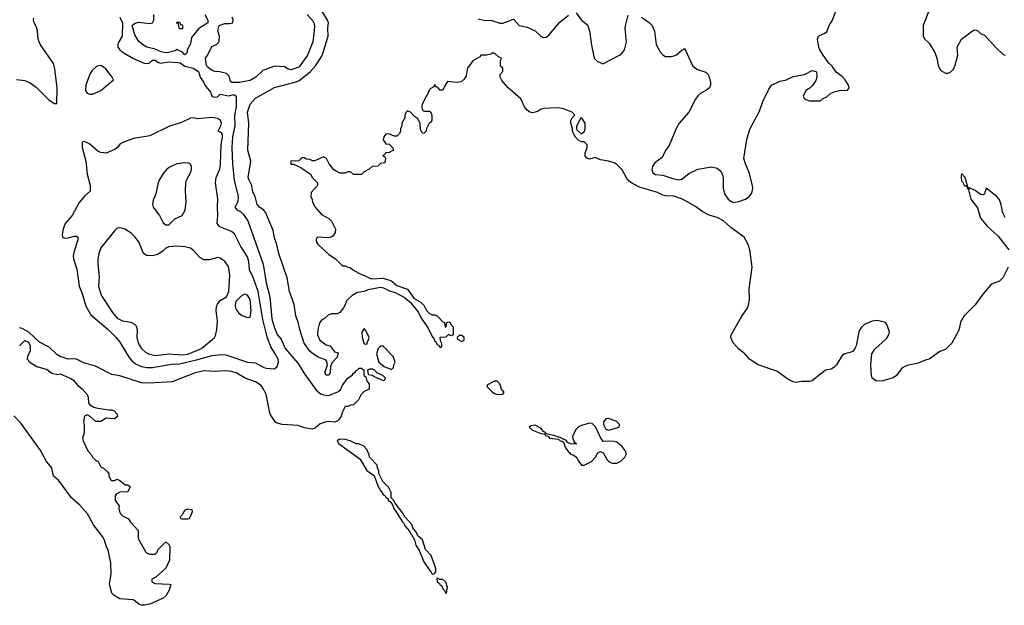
# Model space of a CAD drawing. Header units: inches. Extents: x 2293880 to 2522759, y 823965 to 1006879.
# Tile 9 of 256: x 2327653 to 2334904, y 873198 to 877512. Entities that reach past the tile are written whole.
import ezdxf

# ---------------------------------------------------------------- set-up
doc = ezdxf.new("R2010")
doc.units = ezdxf.units.IN
doc.header["$MEASUREMENT"] = 0
doc.layers.add('C3827', color=7, linetype='Continuous')
doc.layers.add('C3837', color=7, linetype='Continuous')

msp = doc.modelspace()

# ---------------------------------------------------------------- linework, layer by layer
at = {"layer": 'C3827', "color": 5}
for points, elevation in [([(2329015.3, 877550), (2329038, 877510), (2329038, 877490), (2328970, 877444.7), (2328918, 877382), (2328910, 877334), (2328886, 877290), (2328886, 877270), (2328870, 877254), (2328852.7, 877272.7), (2328810, 877292), (2328797.2, 877282.8), (2328749.6, 877270.4), (2328728, 877268), (2328694.4, 877274.4), (2328650, 877294), (2328590, 877310.8), (2328564.1, 877324.1), (2328530.7, 877350.7), (2328499.8, 877399.8), (2328482, 877470), (2328496.9, 877483.1), (2328527.1, 877492.9), (2328610, 877485.2), (2328630, 877489), (2328641, 877510), (2328641, 877550)], 120), ([(2329770.5, 877550.5), (2329810, 877506.6), (2329819, 877490), (2329823.5, 877470), (2329822.4, 877430), (2329811.8, 877350), (2329771.7, 877250), (2329710, 877165.8), (2329690, 877154), (2329650, 877141.7), (2329630, 877147.7), (2329603.9, 877163.9), (2329530, 877168.8), (2329442.3, 877137.7), (2329391.7, 877088.3), (2329350, 877065.2), (2329270.5, 877050.5), (2329214, 877050), (2329203.5, 877063.5), (2329196, 877096), (2329174.8, 877114.8), (2329127.5, 877127.5), (2329090, 877131), (2329070, 877138.8), (2329039.8, 877159.8), (2329031, 877170), (2329026.4, 877186.4), (2329022, 877230), (2329034.4, 877245.6), (2329070, 877318), (2329102, 877330), (2329122, 877350), (2329124.7, 877390), (2329112, 877430), (2329122, 877470), (2329164, 877484), (2329196.8, 877483.2), (2329222, 877490), (2329224.7, 877510), (2329218, 877530)], 120), ([(2330000, 875350.3), (2329990, 875344.7), (2329950, 875344.7), (2329924.7, 875335.3), (2329898, 875310), (2329878, 875302), (2329861.2, 875278.8), (2329849.2, 875230), (2329845.2, 875190), (2329864, 875150), (2329910, 875117.2), (2329938, 875110), (2329970, 875066), (2329998, 875058), (2329990, 875026), (2329953.6, 874986.4), (2329942, 874958), (2329938.7, 874910), (2329930, 874892.7), (2329910, 874893), (2329900.9, 874910), (2329920.7, 874970), (2329914.4, 874994.4), (2329905.2, 875005.2), (2329850, 875026), (2329810, 875054), (2329790, 875070.5), (2329748, 875130), (2329716.1, 875230), (2329704.3, 875284.3), (2329686.8, 875330), (2329674.6, 875414.6), (2329640.6, 875510), (2329621.5, 875610), (2329561.7, 875790), (2329544.4, 875864.4), (2329530, 875904.7), (2329519.9, 875959.9), (2329465.5, 876090), (2329450.7, 876110), (2329419.3, 876130), (2329402.3, 876150), (2329386.4, 876210), (2329370, 876241), (2329363.1, 876290), (2329342, 876330), (2329336.1, 876350), (2329353.7, 876470), (2329332.6, 876550), (2329340.7, 876750), (2329330.1, 876830), (2329351, 876889), (2329390, 876934.8), (2329530, 877011.6), (2329690, 877055.2), (2329710, 877064.6), (2329793, 877127), (2329830, 877172.9), (2329876.8, 877243.2), (2329888.8, 877270), (2329925.1, 877390), (2329923.2, 877450), (2329927.8, 877490), (2329919.8, 877510), (2329869.6, 877589.6)], 120), ([(2327630, 877072.4), (2327690, 877064.9), (2327730, 877047.2), (2327774.8, 877014.8), (2327870, 876920.5), (2327910, 876896), (2327926, 876894), (2327929.2, 877010), (2327912.3, 877150), (2327900.9, 877190), (2327806.2, 877326.2), (2327795.6, 877350), (2327789.6, 877370), (2327784.7, 877430), (2327777, 877457), (2327759.5, 877490), (2327754.5, 877510), (2327756.6, 877523.4)], 140), ([(2328389, 877530), (2328408.7, 877490), (2328408, 877390), (2328382, 877350), (2328375.3, 877330), (2328375.3, 877310), (2328389, 877290), (2328415.3, 877270), (2328490, 877225.2), (2328570, 877193.2), (2328590, 877189.3), (2328606.8, 877193.2), (2328630, 877215.3), (2328650, 877214), (2328670, 877199), (2328690, 877193.2), (2328750, 877202.9), (2328817.2, 877197.2), (2328834, 877194), (2328870, 877169.2), (2328930, 877156), (2328969.5, 877129.5), (2328980.9, 877090), (2329009.2, 877050), (2329017.2, 877030), (2329058.6, 876978.6), (2329070, 876947.6), (2329090, 876940.9), (2329110, 876944), (2329130, 876964), (2329190, 876951.2), (2329230, 876962.4), (2329247, 876950), (2329246.3, 876870), (2329235.8, 876810), (2329238.2, 876730), (2329219.7, 876650), (2329214.8, 876570), (2329218.7, 876450), (2329231.7, 876330), (2329262, 876210), (2329259.2, 876170), (2329238, 876130), (2329251.2, 876111.2), (2329278.2, 876098.2), (2329299.2, 876079.2), (2329332, 876030), (2329444.7, 875710), (2329467.5, 875572.5), (2329495.8, 875470), (2329510, 875309.3), (2329530, 875240.9), (2329550, 875192.3), (2329577.4, 875157.4), (2329608.2, 875090), (2329701.4, 874981.4), (2329750, 874902.8), (2329839.5, 874779.5), (2329870, 874755), (2329890, 874747.5), (2329930, 874744.2), (2330000, 874774)], 120), ([(2330000, 876387), (2329990, 876392), (2329967.1, 876407.1), (2329932, 876450), (2329912, 876490), (2329890, 876502), (2329827.3, 876472.7), (2329810, 876472), (2329790, 876482), (2329763.6, 876483.6), (2329750, 876494), (2329730, 876494), (2329707.3, 876472.7), (2329648.7, 876470), (2329650, 876448), (2329670, 876448), (2329723.1, 876423.1), (2329794.6, 876374.6), (2329810, 876346), (2329846, 876310), (2329846, 876290), (2329800.4, 876239.6), (2329798, 876210), (2329807.3, 876187.3), (2329808.4, 876168.4), (2329828, 876130), (2329876.4, 876076.4), (2329930, 876048), (2329950, 876028), (2329978, 875970), (2329976.4, 875943.6), (2329960.4, 875919.6), (2329946, 875910), (2329930, 875906), (2329846, 875910), (2329838, 875902), (2329835.3, 875890), (2329839, 875870), (2329850, 875855.3), (2329930, 875782), (2329978, 875750), (2330000, 875728)], 120), ([(2330000, 874564.3), (2329990, 874553.4), (2329970, 874547.3), (2329930, 874553), (2329909.6, 874550.4), (2329865.6, 874534.4), (2329830, 874504.7), (2329810, 874496), (2329750, 874506.5), (2329702.7, 874522.8), (2329584.7, 874530), (2329550, 874540.4), (2329534, 874550), (2329500.9, 874600.9), (2329494.6, 874614.6), (2329467, 874750), (2329448.8, 874790), (2329430, 874816), (2329390, 874844.9), (2329312.4, 874872.4), (2329247.3, 874910), (2329210, 874920.9), (2329170, 874924.9), (2329090, 874919.5), (2329010, 874924.9), (2328945.2, 874910), (2328775.9, 874844.1), (2328605.6, 874834.4), (2328550, 874838), (2328390, 874888), (2328330, 874897.3), (2328210, 874959.3), (2328124.4, 874984.4), (2328070, 875010.7), (2328050, 875014.8), (2328010, 875010.8), (2327950, 875030.6), (2327926, 875046), (2327870, 875100.5), (2327797.5, 875137.5), (2327721, 875210), (2327670, 875238), (2327650, 875242)], 120), ([(2327652, 875110), (2327690, 875148), (2327716.5, 875136.5), (2327729, 875110), (2327728.7, 875070), (2327710, 875034), (2327708.7, 875010), (2327728, 874990), (2327778, 874958), (2327854.8, 874934.8), (2327890, 874909), (2327930, 874899), (2327950, 874902), (2328030, 874868.7), (2328050, 874855.3), (2328078.6, 874818.6), (2328111.8, 874791.8), (2328149.2, 874750), (2328157.2, 874730), (2328159, 874690), (2328170, 874675.3), (2328198, 874658), (2328229.1, 874649.1), (2328310, 874637.2), (2328330, 874639), (2328348, 874630), (2328370, 874606), (2328374, 874590), (2328350, 874571.3), (2328290, 874576), (2328250, 874552), (2328212.7, 874552.7), (2328172, 874590), (2328150, 874602), (2328130, 874592), (2328122, 874550), (2328128, 874530), (2328128.4, 874471.6), (2328115.3, 874430), (2328119, 874410), (2328154.6, 874334.6), (2328178, 874310), (2328188, 874290), (2328210, 874268), (2328230, 874258), (2328250, 874218), (2328270, 874208), (2328300.4, 874180.4), (2328308, 874170), (2328308, 874150), (2328323.1, 874123.1), (2328330, 874118), (2328350, 874118), (2328370, 874128), (2328390, 874118), (2328430, 874086), (2328450, 874086), (2328466, 874070), (2328450, 874034), (2328390, 874032), (2328363.1, 874016.9), (2328356.4, 874003.6), (2328355.3, 873970), (2328386, 873930), (2328382, 873910), (2328390, 873878), (2328410, 873858), (2328454.6, 873834.6), (2328468, 873810), (2328526, 873750), (2328526, 873690), (2328582, 873590), (2328590, 873582), (2328610, 873575.3), (2328650, 873575.3), (2328664.7, 873590), (2328670, 873606), (2328730, 873666), (2328750, 873646), (2328758, 873630), (2328755.3, 873530), (2328728.9, 873471.1), (2328654.6, 873405.4), (2328626, 873390), (2328626, 873370), (2328650, 873358), (2328754.6, 873354.6), (2328766, 873350), (2328754.5, 873310), (2328731.8, 873270), (2328709, 873250), (2328610, 873207), (2328570, 873197.6), (2328550, 873197.6), (2328530, 873204.9), (2328490, 873237.1), (2328390, 873245.7), (2328348, 873270), (2328330, 873288), (2328313.5, 873353.5), (2328325.8, 873430), (2328324.9, 873510), (2328304.3, 873604.3), (2328290, 873634.8), (2328278, 873678), (2328263.6, 873703.6), (2328195.2, 873790), (2328151.6, 873871.6), (2328096, 873936), (2328034.4, 873990), (2327938.7, 874118.7), (2327901.1, 874150), (2327890.3, 874210.3), (2327850, 874257.1), (2327803.2, 874343.3), (2327660.3, 874540.3), (2327610, 874594.9)], 120), ([(2330000, 874416.5), (2329991.3, 874410), (2330000, 874393)], 120)]:
    msp.add_lwpolyline(points, dxfattribs=dict(at, elevation=elevation))
for points, elevation in [([(2328830, 877446), (2328826, 877450), (2328822, 877482), (2328810, 877486), (2328810, 877494), (2328830, 877494), (2328838, 877478), (2328850, 877474), (2328854, 877450), (2328850, 877446)], 120), ([(2328250, 877174.2), (2328220.7, 877170), (2328184.4, 877135.6), (2328168.5, 877110), (2328139.3, 877030), (2328137.3, 876990), (2328150, 876971), (2328170, 876963), (2328190, 876964.4), (2328250, 876990.4), (2328342.7, 877070), (2328334, 877090), (2328286.6, 877150)], 140), ([(2329070, 876791.9), (2328963, 876783), (2328930, 876789), (2328910, 876786), (2328850, 876756.3), (2328750, 876726), (2328610, 876656.4), (2328490, 876637.6), (2328411.8, 876608.2), (2328390, 876594.5), (2328370, 876569.4), (2328350, 876555.1), (2328290, 876529.2), (2328250, 876533.2), (2328230, 876542), (2328170, 876596.2), (2328130, 876616), (2328112, 876610), (2328113.4, 876570), (2328140.4, 876470), (2328150, 876374), (2328170.5, 876290), (2328170.4, 876250), (2328130, 876212.7), (2328090, 876164.5), (2328039.5, 876070), (2327986.7, 876010), (2327972.7, 875970), (2327965.5, 875930), (2327967.7, 875910), (2327983.1, 875903.1), (2328010, 875904.2), (2328057, 875917), (2328070, 875917.1), (2328080.7, 875910), (2328081.6, 875890), (2328053.5, 875806.5), (2328047.2, 875772.8), (2328048.8, 875751.2), (2328073.7, 875673.7), (2328091.8, 875550), (2328113.9, 875493.9), (2328140.6, 875400.6), (2328177, 875337), (2328303.5, 875230), (2328362.6, 875170), (2328390, 875135.6), (2328454.1, 875030), (2328478.3, 874998.3), (2328510, 874973.2), (2328550, 874957.3), (2328590, 874949.7), (2328630, 874949.3), (2328770, 874973.5), (2328830, 874976), (2328954.9, 875005.1), (2329070, 875038.5), (2329134, 875046), (2329170, 875042.2), (2329330, 874990.1), (2329390, 874985.1), (2329450, 874950.3), (2329470, 874944.6), (2329530, 874940.7), (2329550, 874958), (2329557.6, 874990), (2329555.4, 875010), (2329535.3, 875050), (2329501.3, 875101.3), (2329474.7, 875174.7), (2329442.8, 875302.8), (2329408.6, 875510), (2329372.8, 875612.8), (2329344.3, 875670), (2329339.2, 875730), (2329330, 875764.7), (2329280.5, 875840.5), (2329234, 875934), (2329211.7, 875951.7), (2329126.2, 875986.2), (2329106.9, 876010), (2329112, 876070), (2329108.8, 876130), (2329112.1, 876192.1), (2329094, 876310), (2329099.3, 876350), (2329126.3, 876410), (2329132.6, 876447.4), (2329137.6, 876590), (2329147, 876650), (2329145.5, 876665.5), (2329137.9, 876677.9), (2329113.2, 876690), (2329135, 876730), (2329137.9, 876750), (2329130.9, 876770.9), (2329110, 876783.6)], 140), ([(2328870, 876458.4), (2328810, 876449.7), (2328766.7, 876430), (2328736.4, 876410), (2328710, 876379.5), (2328678.9, 876330), (2328671.5, 876310), (2328655.8, 876230), (2328636.2, 876183.8), (2328630.4, 876150), (2328636.4, 876130), (2328681.6, 876070), (2328710, 876016), (2328730, 876001), (2328750, 876001), (2328795.3, 876044.7), (2328849.7, 876070.3), (2328871.6, 876110), (2328879.6, 876170), (2328874.5, 876250), (2328877, 876310), (2328882, 876330), (2328913.3, 876390), (2328917.6, 876410), (2328917, 876430), (2328910, 876448.7), (2328896.2, 876456.2)], 160), ([(2328390, 875978.9), (2328370, 875976.3), (2328350, 875957), (2328250, 875831.5), (2328235.8, 875790), (2328229, 875749), (2328228.9, 875710), (2328239.1, 875619.1), (2328233.6, 875550), (2328249.2, 875490), (2328259.6, 875470), (2328335.2, 875355.2), (2328370, 875314), (2328410, 875293.2), (2328470, 875282.7), (2328496.9, 875270), (2328510, 875256), (2328516.8, 875230), (2328515, 875170), (2328524.2, 875130), (2328550, 875089.1), (2328580.4, 875060.4), (2328601.6, 875050), (2328650, 875039), (2328750, 875050.1), (2328850, 875043.4), (2328890, 875049.1), (2328990.8, 875090), (2329086.6, 875170), (2329094.6, 875185.4), (2329104.4, 875230), (2329109.8, 875290), (2329098.7, 875370), (2329102.7, 875397.3), (2329110, 875416), (2329130, 875442.8), (2329175.3, 875470), (2329193.2, 875510), (2329200.4, 875630), (2329190, 875694), (2329164.2, 875730), (2329130, 875755.1), (2329110, 875760.7), (2329050, 875742.9), (2329010, 875743.6), (2328980.1, 875760.1), (2328930, 875815.1), (2328910, 875828), (2328870, 875839.7), (2328810, 875843.6), (2328750, 875839.3), (2328730, 875829.3), (2328710, 875809.3), (2328670, 875782.7), (2328630, 875772.7), (2328590, 875776), (2328564, 875790), (2328532, 875870), (2328503.6, 875910), (2328476.9, 875936.9), (2328430, 875968.3)], 160), ([(2329310, 875489.6), (2329284.2, 875475.8), (2329244, 875436), (2329238.8, 875410), (2329242, 875390), (2329250.7, 875370), (2329267.3, 875350), (2329290, 875333), (2329330, 875317.6), (2329350, 875320.7), (2329358.4, 875370), (2329350.5, 875450), (2329330, 875483.6)], 160), ([(2328890, 873906), (2328870, 873898), (2328862, 873890), (2328852.7, 873867.3), (2328834, 873850), (2328838, 873838), (2328850, 873834), (2328890, 873834), (2328902, 873838), (2328916.4, 873863.6), (2328926, 873890), (2328922, 873902)], 120)]:
    msp.add_lwpolyline(points, close=True, dxfattribs=dict(at, elevation=elevation))
at = {"layer": 'C3837', "color": 5}
for points, elevation in [([(2331030, 877517.7), (2331070, 877508.3), (2331130, 877505.6), (2331190, 877486.7), (2331210, 877485.6), (2331290, 877515.3), (2331330, 877469.4), (2331390, 877457.2), (2331423.2, 877443.2), (2331449.1, 877429.1), (2331490, 877391.5), (2331510, 877380.3), (2331530, 877384), (2331550, 877397.4), (2331630, 877493.1), (2331693.7, 877546.3)], 140), ([(2331750, 877563), (2331790, 877508.2), (2331833.8, 877473.8), (2331850.3, 877430), (2331864.5, 877324.5), (2331884.7, 877230), (2331906, 877206), (2331947.9, 877187.9), (2332070, 877250.8), (2332090, 877266), (2332106, 877290), (2332122.9, 877350), (2332111.9, 877448.1), (2332113.8, 877466.2), (2332133.6, 877546.4)], 140), ([(2332233.4, 877530), (2332290.6, 877490), (2332310.4, 877470), (2332327.3, 877427.3), (2332339.5, 877330), (2332370, 877275.5), (2332390, 877254), (2332410, 877241.1), (2332450, 877240.3), (2332470, 877245.3), (2332490, 877254.4), (2332530, 877287.3), (2332545.6, 877294.4), (2332550, 877302), (2332610.5, 877170), (2332644.8, 877144.8), (2332705.2, 877125.2), (2332717.1, 877117.1), (2332730.6, 877090.6), (2332739.3, 877050), (2332740.5, 877030), (2332733.4, 877010), (2332710, 876992), (2332669, 876971), (2332647.7, 876952.2), (2332630, 876926), (2332581.3, 876830), (2332508.9, 876750), (2332487.2, 876710), (2332435.3, 876584.7), (2332410, 876549.4), (2332384.2, 876495.8), (2332330, 876456.9), (2332312.4, 876430), (2332308.9, 876410), (2332313, 876390), (2332332.3, 876372.3), (2332390, 876368), (2332470, 876339.3), (2332510, 876333.4), (2332530, 876338.4), (2332581.3, 876378.7), (2332648.2, 876411.8), (2332748.9, 876428.9), (2332790, 876418.3), (2332816.4, 876396.4), (2332829, 876370), (2332833.8, 876346.2), (2332833, 876270), (2332843, 876230), (2332870, 876190.8), (2332890, 876174.8), (2332910, 876166), (2332950, 876172.7), (2332999, 876190), (2333026, 876210), (2333044.8, 876235.2), (2333052.5, 876267.5), (2333049.4, 876290), (2333026, 876386), (2332997.2, 876450), (2332986.6, 876490), (2333007, 876630), (2333030, 876704.7), (2333101.5, 876838.5), (2333126.6, 876910), (2333170, 877001), (2333189.3, 877030), (2333250, 877059.1), (2333292.9, 877067.1), (2333350, 877094.8), (2333432.5, 877107.5), (2333490, 877138.8), (2333518, 877130), (2333524.7, 877110), (2333524.7, 877090), (2333515.3, 877064.7), (2333491.3, 877028.7), (2333471.1, 877008.9), (2333442, 876990), (2333422, 876950), (2333430, 876934), (2333443.6, 876923.6), (2333470, 876914), (2333550, 876914), (2333566, 876930), (2333596.4, 876943.6), (2333626, 876970), (2333650, 876982), (2333690, 876991.3), (2333750, 876992), (2333762, 877010), (2333756, 877030), (2333731.5, 877070), (2333710, 877093), (2333665.7, 877125.7), (2333635.6, 877170), (2333612.3, 877192.3), (2333569.6, 877250), (2333545.1, 877290), (2333538, 877310), (2333529.2, 877370), (2333535.3, 877390), (2333543.2, 877396.8), (2333578, 877410), (2333597, 877423), (2333613.2, 877470), (2333639.3, 877510), (2333660.9, 877570)], 140), ([(2334353.7, 877590), (2334306.7, 877470), (2334306, 877390), (2334318, 877370), (2334350, 877338.8), (2334391.8, 877271.8), (2334408.5, 877230), (2334417.7, 877177.7), (2334428.8, 877148.8), (2334438, 877138), (2334470, 877119.1), (2334490, 877117.3), (2334510, 877127.3), (2334530, 877147.3), (2334543.3, 877176.7), (2334562.7, 877250), (2334557.2, 877310), (2334589, 877370), (2334670, 877431), (2334690, 877438), (2334710, 877431.3), (2334730, 877411.3), (2334758, 877398), (2334844.9, 877304.9), (2334896.9, 877256.9), (2334910, 877251.3)], 140), ([(2334932.9, 875690), (2334893.8, 875610), (2334870, 875586.7), (2334814.9, 875565.1), (2334803.5, 875556.5), (2334739.9, 875480.1), (2334690, 875411.3), (2334609.4, 875330.6), (2334582.9, 875290), (2334570, 875224), (2334519, 875130), (2334470, 875082.8), (2334430, 875066.8), (2334350, 875011), (2334330, 875006.8), (2334270, 874980.7), (2334190, 874964), (2334152.3, 874947.7), (2334110, 874891.3), (2334086.3, 874873.7), (2334010, 874850.6), (2333962, 874850), (2333931, 874870), (2333925.5, 874890), (2333921.6, 874970), (2333928.8, 875051.2), (2333950, 875085.2), (2334037.5, 875162.5), (2334054.8, 875190), (2334058.8, 875210), (2334042, 875262), (2334030, 875282), (2333970, 875296), (2333931.3, 875291.3), (2333874.5, 875265.5), (2333852, 875248), (2333836.5, 875223.5), (2333814, 875110), (2333803.7, 875090), (2333790, 875070.8), (2333770, 875059.1), (2333730, 875051), (2333710, 875038), (2333668.7, 874970), (2333649.3, 874950.7), (2333630, 874938), (2333590, 874931), (2333576.5, 874923.5), (2333489.6, 874850.4), (2333470, 874845.7), (2333413.3, 874846.7), (2333370, 874840.3), (2333350, 874844.6), (2333310, 874863.6), (2333230, 874922), (2333091, 874970), (2333050, 874995.3), (2333028.4, 875010), (2332993.4, 875050), (2332950, 875083.8), (2332909.2, 875129.2), (2332896.5, 875150), (2332890.3, 875170), (2332891.8, 875190), (2332972.3, 875327.7), (2333010, 875383.7), (2333020.2, 875410), (2333027.9, 875450), (2333026.3, 875530), (2333048.1, 875690), (2333030, 875816), (2333016.9, 875856.9), (2332988.4, 875910), (2332890, 875982), (2332836.5, 876030), (2332790, 876055.6), (2332730, 876073.2), (2332678.1, 876098.1), (2332630, 876136), (2332534, 876190), (2332470, 876211.7), (2332410, 876214.3), (2332390, 876220.2), (2332350, 876238.6), (2332217.8, 876277.8), (2332165.9, 876305.9), (2332142, 876322), (2332123.1, 876343.1), (2332090, 876406), (2332050, 876444.7), (2332030, 876458), (2331990, 876471), (2331930, 876481), (2331890, 876498), (2331850, 876484.7), (2331830, 876492), (2331818, 876510), (2331818, 876530), (2331831.3, 876570), (2331830.9, 876590.9), (2331810, 876612), (2331792.7, 876612.7), (2331770, 876622), (2331744.7, 876650), (2331724.7, 876690), (2331724.7, 876710), (2331711.3, 876750), (2331711.3, 876770), (2331722, 876790), (2331742, 876810), (2331722, 876830), (2331650, 876857.3), (2331610, 876864), (2331510, 876858), (2331488, 876850), (2331465.2, 876834.8), (2331430, 876826.8), (2331410, 876831), (2331390, 876846), (2331371, 876870), (2331344.7, 876930), (2331250.9, 877010.9), (2331204, 877064), (2331191.3, 877090), (2331192, 877108), (2331211, 877130), (2331210, 877154), (2331194, 877170), (2331194, 877210), (2331202, 877230), (2331178.8, 877238.8), (2331150, 877264.7), (2331130, 877264.7), (2331122, 877258), (2331090, 877250.5), (2331050, 877250.5), (2331041.2, 877238.8), (2330989.2, 877210), (2330966.3, 877173.7), (2330950, 877158), (2330941.5, 877098.5), (2330926.3, 877073.7), (2330904.8, 877055.2), (2330870, 877050.4), (2330804, 877056), (2330786, 877030), (2330770, 876994), (2330750, 876994), (2330732.7, 877012.7), (2330718, 877018), (2330710, 877034), (2330702, 877018), (2330676.4, 877003.6), (2330618, 876890), (2330615.3, 876870), (2330618, 876850), (2330630, 876838), (2330670, 876838), (2330684, 876824), (2330689, 876810), (2330688.9, 876771.1), (2330682, 876758), (2330668, 876750), (2330648.4, 876711.6), (2330646, 876690), (2330630, 876674), (2330618, 876678), (2330603.6, 876703.6), (2330602, 876750), (2330583.6, 876783.6), (2330559.6, 876799.6), (2330531.1, 876831.1), (2330510, 876842), (2330498, 876830), (2330488, 876810), (2330488, 876790), (2330468, 876750), (2330468, 876730), (2330458, 876710), (2330458, 876690), (2330450, 876674), (2330430, 876654), (2330410, 876654), (2330370.9, 876670.9), (2330348, 876670), (2330335.3, 876650), (2330330, 876626), (2330350, 876598), (2330374.6, 876594.6), (2330398, 876570), (2330406, 876550), (2330370, 876532), (2330350, 876534), (2330342, 876518), (2330326, 876510), (2330342, 876502), (2330346, 876490), (2330342, 876458), (2330310, 876454), (2330290, 876434), (2330248.4, 876431.6), (2330226, 876410), (2330190, 876392), (2330170, 876372), (2330111.6, 876371.6), (2330090, 876392), (2330070, 876392), (2330050, 876382), (2330010, 876382), (2330000, 876387)], 120), ([(2334910, 876054.8), (2334893, 876090), (2334879.3, 876159.3), (2334866.8, 876190), (2334850.4, 876210.4), (2334770, 876272), (2334759, 876230), (2334750, 876221), (2334730, 876224.9), (2334690, 876254), (2334647.3, 876272.7), (2334632.7, 876272.7), (2334632.7, 876287.3), (2334616.3, 876350), (2334590, 876378.8), (2334585.7, 876354.3), (2334590, 876324.5), (2334597.5, 876317.5), (2334610, 876287.8), (2334629.1, 876289.1), (2334630, 876269), (2334646, 876266), (2334641.2, 876258.8), (2334657.6, 876190), (2334706.2, 876126.2), (2334730, 876049.8), (2334778.3, 875990), (2334858.2, 875918.2), (2334937.9, 875817.9)], 120), ([(2330000, 875728), (2330030, 875698), (2330050, 875698), (2330070, 875688), (2330087.3, 875687.3), (2330106, 875670), (2330150, 875646), (2330243.1, 875603.1), (2330330, 875608.7), (2330390, 875588.7), (2330430, 875554), (2330510, 875528), (2330558, 875458), (2330610, 875428), (2330628, 875410), (2330649.1, 875369.1), (2330670, 875348), (2330690, 875338), (2330710, 875338), (2330730, 875328.7), (2330770, 875286), (2330782, 875282), (2330787.3, 875247.3), (2330794, 875250), (2330798, 875282), (2330810, 875286), (2330822, 875282), (2330827.3, 875267.3), (2330846, 875250), (2330846, 875190), (2330830, 875182), (2330810, 875194), (2330790, 875174), (2330746, 875170), (2330748.4, 875148.4), (2330758, 875130), (2330758, 875102), (2330750, 875094), (2330747.3, 875107.3), (2330730, 875118), (2330718.5, 875138.5), (2330710, 875142.8), (2330704.4, 875164.4), (2330690, 875180.7), (2330662.2, 875242.2), (2330610, 875317.3), (2330584.9, 875364.9), (2330539.5, 875419.5), (2330485.4, 875465.4), (2330419.7, 875499.7), (2330384, 875510), (2330334.6, 875534.6), (2330310, 875539.3), (2330217, 875523), (2330190, 875509.3), (2330137.2, 875502.8), (2330100.5, 875479.5), (2330068.5, 875451.5), (2330059.5, 875440.5), (2330050, 875411), (2330037.6, 875390), (2330010, 875356), (2330000, 875350.3)], 120), ([(2330000, 874774), (2330004.2, 874775.8), (2330014.7, 874785.3), (2330030, 874819.6), (2330069, 874870), (2330103.4, 874896.6), (2330110, 874909), (2330124, 874916), (2330130, 874928), (2330144.7, 874935.3), (2330150, 874946), (2330170, 874946), (2330186, 874930), (2330186, 874890), (2330202, 874882), (2330208.4, 874848.4), (2330226, 874830), (2330226, 874790), (2330190, 874774), (2330168, 874750), (2330148.4, 874711.6), (2330110, 874674), (2330088.4, 874671.6), (2330070, 874662), (2330050, 874662), (2330030, 874622), (2330017.1, 874582.9), (2330000, 874564.3)], 120), ([(2330000, 874393), (2330001.6, 874390), (2330157.3, 874277.3), (2330208.9, 874190), (2330257.5, 874157.5), (2330266.6, 874146.6), (2330290, 874078.8), (2330310, 874043), (2330330, 874014), (2330343.9, 874003.9), (2330350, 873991), (2330364.5, 873984.5), (2330370, 873967.3), (2330382, 873962), (2330398, 873938), (2330410, 873904.9), (2330419, 873899), (2330470, 873814.8), (2330482.3, 873802.3), (2330490, 873783), (2330523.9, 873743.9), (2330530, 873726.8), (2330538.8, 873718.8), (2330559.4, 873679.4), (2330570, 873642), (2330596.9, 873596.9), (2330630, 873517.3), (2330670, 873456), (2330683, 873443), (2330690, 873426.8), (2330706, 873430), (2330716.4, 873443.6), (2330718, 873470), (2330684, 873564), (2330642, 873610), (2330619.1, 873679.1), (2330584, 873710), (2330574, 873734), (2330549.1, 873769.1), (2330542, 873790), (2330489.3, 873849.3), (2330475.5, 873875.5), (2330418, 873950), (2330408, 873970), (2330388.4, 873988.4), (2330388, 874030), (2330368.9, 874068.9), (2330328, 874110), (2330298, 874170), (2330298, 874190), (2330288.4, 874208.4), (2330286, 874230), (2330228.7, 874288.7), (2330227.3, 874307.3), (2330210, 874346), (2330186, 874370), (2330150, 874388), (2330130, 874388), (2330086, 874410), (2330050, 874419), (2330010, 874421.2), (2330002, 874418), (2330000, 874416.5)], 120)]:
    msp.add_lwpolyline(points, dxfattribs=dict(at, elevation=elevation))
at = {"layer": 'C3837', "color": 5, "elevation": 120}
for points in [[(2331790, 876668), (2331758, 876698), (2331755.3, 876710), (2331755.3, 876730), (2331788, 876792), (2331816, 876750), (2331816, 876710), (2331810, 876686)], [(2330190, 875238), (2330171.3, 875210), (2330174, 875170), (2330190, 875124.9), (2330210, 875122), (2330226, 875170), (2330203.1, 875223.1)], [(2330910, 875186), (2330890, 875186), (2330874, 875170), (2330878, 875158), (2330910, 875142), (2330926, 875150), (2330926, 875170)], [(2330330, 875108), (2330310, 875108), (2330292, 875090), (2330281, 875050), (2330298, 874990), (2330336.9, 874956.9), (2330390, 874934), (2330406, 874950), (2330408, 874970), (2330418, 874990), (2330402, 875030)], [(2330250, 874938), (2330230, 874938), (2330214, 874930), (2330218, 874898), (2330250, 874894), (2330263.6, 874883.6), (2330330, 874854), (2330342, 874858), (2330346, 874870), (2330326, 874890), (2330287.3, 874907.3), (2330266, 874930)], [(2331150, 874848.7), (2331098, 874822), (2331094, 874810), (2331132, 874770), (2331150, 874758), (2331170, 874752), (2331210, 874754), (2331218, 874762), (2331218, 874770), (2331204, 874784), (2331188.9, 874828.9), (2331170, 874848)], [(2331990, 874575.1), (2331970, 874572.7), (2331953.4, 874550), (2331953, 874530), (2331970, 874494.8), (2331990, 874487.7), (2332068, 874510), (2332069, 874530), (2332050, 874552.7)], [(2331850, 874539.5), (2331790, 874523.6), (2331767.3, 874512.7), (2331750, 874495.1), (2331723.5, 874443.5), (2331725.4, 874425.4), (2331738, 874402), (2331734, 874394), (2331746, 874394), (2331751.1, 874388.9), (2331750, 874386), (2331708.4, 874388.4), (2331690, 874398), (2331674, 874414), (2331646, 874426), (2331646, 874430), (2331586, 874450), (2331538, 874458), (2331530, 874466), (2331522, 874462), (2331526, 874470), (2331510, 874478), (2331490, 874502), (2331450, 874524), (2331419.6, 874520.4), (2331406.4, 874513.6), (2331406, 874510), (2331430, 874487.7), (2331490, 874462.8), (2331519.6, 874459.6), (2331522, 874450), (2331543.6, 874443.6), (2331554, 874430), (2331622, 874422), (2331634, 874410), (2331647.5, 874407.5), (2331658.8, 874398.8), (2331670, 874362), (2331691.3, 874330), (2331703, 874323), (2331710, 874311.3), (2331727.3, 874307.3), (2331750, 874292), (2331770, 874256), (2331790, 874231), (2331810, 874230.8), (2331863, 874257), (2331893.2, 874290), (2331910, 874322), (2331930, 874332), (2331950, 874322), (2331979.1, 874270), (2331994, 874254), (2332015.5, 874244.5), (2332050, 874244), (2332079.1, 874260.9), (2332109.3, 874290), (2332119.5, 874310), (2332117.6, 874330), (2332086.6, 874370), (2332050, 874399.7), (2332030, 874405.4), (2331992.7, 874407.3), (2331950, 874404), (2331930, 874433.2), (2331893.7, 874513.7), (2331870, 874538)], [(2330730, 873398), (2330726, 873394), (2330728.4, 873370), (2330742, 873362), (2330747.3, 873350), (2330760.7, 873340.7), (2330770, 873318), (2330784.5, 873304.5), (2330790, 873284.7), (2330795.3, 873290), (2330804, 873330), (2330790, 873368), (2330770, 873388), (2330748, 873388)]]:
    msp.add_lwpolyline(points, close=True, dxfattribs=at)

doc.saveas('drawing.dxf')
